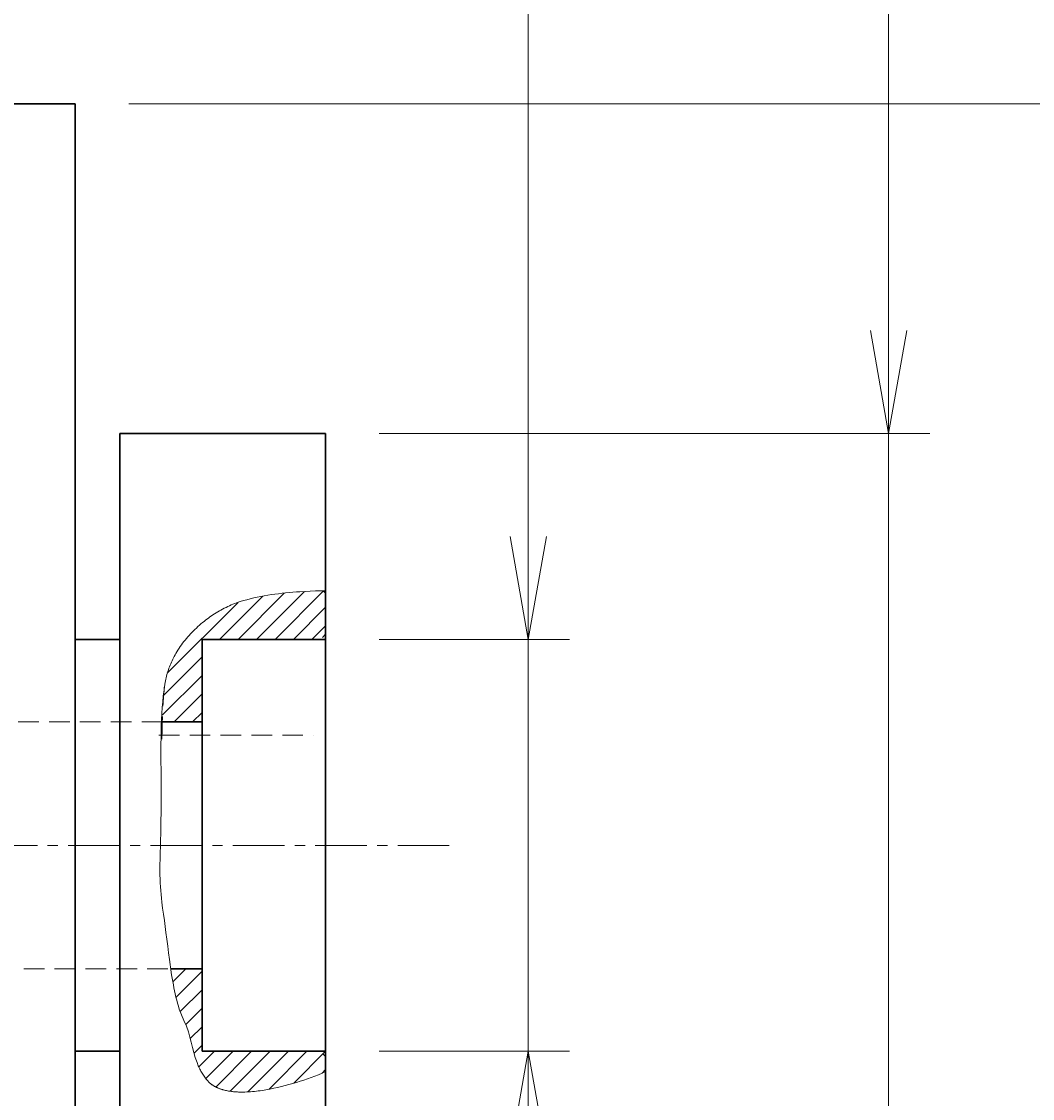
# Model space of a CAD drawing. Header units: millimetres. Extents: x 0 to 422, y 0 to 298.
# Tile 38 of 46: x 200 to 225, y 130 to 156. Entities that reach past the tile are written whole.
import ezdxf

# ---------------------------------------------------------------- set-up
doc = ezdxf.new("R2010")
doc.units = ezdxf.units.MM
doc.linetypes.add('CENTER', pattern=[2, 1.25, -0.25, 0.25, -0.25])
doc.linetypes.add('DASHED', pattern=[0.75, 0.5, -0.25])
doc.styles.add('ｍｓ ｐゴシック', font='msgothic.ttc')
doc.dimstyles.get("Standard").update_dxf_attribs({"dimtxt": 0.18, "dimasz": 0.18, "dimexe": 0.18, "dimexo": 0.0625, "dimgap": 0.09, "dimtad": 0, "dimtih": 1, "dimtoh": 1, "dimdec": 4, "dimzin": 0, "dimdsep": 46, "dimcen": 0.09, "dimadec": 0, "dimazin": 0, "dimtfac": 1, "dimtdec": 4, "dimtofl": 0, "dimtmove": 0, "dimatfit": 3, "dimfxl": 1, "dimtolj": 1, "dimtzin": 0, "dimarcsym": 0})

# ---------------------------------------------------------------- blocks, each defined once
blk = doc.blocks.new('*D8')
at = {"color": 7, "linetype": 'Continuous', "lineweight": 9, "transparency": 16777216}
for p, q in [((221.327, 180.551), (221.327, 123.373)), ((219.827, 158.031), (215.827, 159.102)), ((221.327, 145.873), (221.327, 149.373)), ((208.957, 145.873), (222.327, 145.873)), ((208.957, 125.873), (222.327, 125.873)), ((221.327, 125.873), (221.327, 122.373))]:
    blk.add_line(p, q, dxfattribs=at)
for points in [[(219.827, 180.475), (218.288, 180.811), (216.712, 180.811), (215.173, 180.475)], [(215.173, 173.12), (216.712, 172.784), (218.288, 172.784), (219.827, 173.12)]]:
    blk.add_lwpolyline(points, dxfattribs=at)
blk.add_lwpolyline([(217.827, 159.841), (217.497, 159.798), (217.19, 159.671), (216.926, 159.468), (216.723, 159.204), (216.596, 158.896), (216.552, 158.566), (216.596, 158.236), (216.723, 157.929), (216.926, 157.665), (217.19, 157.462), (217.497, 157.335), (217.827, 157.291), (218.157, 157.335), (218.465, 157.462), (218.729, 157.665), (218.932, 157.929), (219.059, 158.236), (219.102, 158.566), (219.059, 158.896), (218.932, 159.204), (218.729, 159.468), (218.465, 159.671), (218.157, 159.798)], close=True, dxfattribs=at)
at = {"color": 7, "linetype": 'Continuous', "lineweight": 20, "transparency": 16777216}
for points in [[(220.887, 148.373, 0), (221.327, 145.873, 0), (221.768, 148.373, 0)], [(221.768, 123.373, 0), (221.327, 125.873, 0), (220.887, 123.373, 0)]]:
    blk.add_polyline3d(points, dxfattribs=at)
at = {"color": 7, "linetype": 'Continuous', "lineweight": 9, "transparency": 16777216, "style": 'ｍｓ ｐゴシック'}
for s, height, width, p in [('0.021', 1.6005, 1.000264, (219.827, 175.207)), ('0', 1.601, 0.99968, (217.172, 175.384)), ('−', 1.598, 1.000906, (219.826, 173.42)), ('h7', 3.2019, 0.999712, (219.827, 166.249)), ('20', 3.201, 1.00009, (219.826, 160.741))]:
    blk.add_text(s, height=height, rotation=90, dxfattribs=dict(at, width=width)).set_placement(p)
blk = doc.blocks.new('*D9')
at = {"color": 7, "linetype": 'Continuous', "lineweight": 9, "transparency": 16777216}
for p, q in [((230.077, 180.336), (230.077, 115.373)), ((228.577, 157.588), (224.577, 158.66)), ((230.077, 153.873), (230.077, 157.373)), ((202.877, 153.873), (231.077, 153.873)), ((202.877, 117.873), (231.077, 117.873)), ((230.077, 117.873), (230.077, 114.373))]:
    blk.add_line(p, q, dxfattribs=at)
for points in [[(228.577, 180.26), (227.037, 180.582), (225.463, 180.582), (223.923, 180.26)], [(223.923, 172.587), (225.463, 172.264), (227.037, 172.264), (228.577, 172.587)]]:
    blk.add_lwpolyline(points, dxfattribs=at)
blk.add_lwpolyline([(226.577, 159.399), (226.247, 159.356), (225.94, 159.228), (225.676, 159.026), (225.473, 158.762), (225.346, 158.454), (225.302, 158.124), (225.346, 157.794), (225.473, 157.486), (225.676, 157.222), (225.94, 157.02), (226.247, 156.892), (226.577, 156.849), (226.907, 156.892), (227.215, 157.02), (227.479, 157.222), (227.682, 157.486), (227.809, 157.794), (227.852, 158.124), (227.809, 158.454), (227.682, 158.762), (227.479, 159.026), (227.215, 159.228), (226.907, 159.356)], close=True, dxfattribs=at)
at = {"color": 7, "linetype": 'Continuous', "lineweight": 20, "transparency": 16777216}
for points in [[(229.637, 156.373, 0), (230.077, 153.873, 0), (230.518, 156.373, 0)], [(230.518, 115.373, 0), (230.077, 117.873, 0), (229.637, 115.373, 0)]]:
    blk.add_polyline3d(points, dxfattribs=at)
at = {"color": 7, "linetype": 'Continuous', "lineweight": 9, "transparency": 16777216, "style": 'ｍｓ ｐゴシック'}
for s, height, width, p in [('0.025', 1.6016, 0.999502, (228.578, 174.833)), ('0', 1.601, 0.99968, (225.922, 174.851)), ('−', 1.598, 1.000906, (228.576, 172.887)), ('h7', 3.2019, 0.999712, (228.577, 165.715)), ('36', 3.201, 1.000554, (228.578, 160.254))]:
    blk.add_text(s, height=height, rotation=90, dxfattribs=dict(at, width=width)).set_placement(p)
blk = doc.blocks.new('*D10')
at = {"color": 7, "linetype": 'Continuous', "lineweight": 9, "transparency": 16777216}
for p, q in [((212.577, 180.322), (212.577, 128.373)), ((211.077, 157.638), (207.077, 158.71)), ((212.577, 140.873), (212.577, 144.373)), ((208.957, 140.873), (213.577, 140.873)), ((208.957, 130.873), (213.577, 130.873)), ((212.577, 130.873), (212.577, 127.373))]:
    blk.add_line(p, q, dxfattribs=at)
for points in [[(211.077, 180.246), (209.539, 180.591), (207.962, 180.591), (206.423, 180.246)], [(206.423, 173.074), (207.962, 172.728), (209.539, 172.728), (211.077, 173.074)]]:
    blk.add_lwpolyline(points, dxfattribs=at)
blk.add_lwpolyline([(209.077, 159.449), (208.747, 159.406), (208.44, 159.278), (208.176, 159.076), (207.973, 158.812), (207.846, 158.504), (207.802, 158.174), (207.846, 157.844), (207.973, 157.537), (208.176, 157.273), (208.44, 157.07), (208.747, 156.943), (209.077, 156.899), (209.407, 156.943), (209.715, 157.07), (209.979, 157.273), (210.182, 157.537), (210.309, 157.844), (210.352, 158.174), (210.309, 158.504), (210.182, 158.812), (209.979, 159.076), (209.715, 159.278), (209.407, 159.406)], close=True, dxfattribs=at)
at = {"color": 7, "linetype": 'Continuous', "lineweight": 20, "transparency": 16777216}
for points in [[(212.137, 143.373, 0), (212.577, 140.873, 0), (213.018, 143.373, 0)], [(213.018, 128.373, 0), (212.577, 130.873, 0), (212.137, 128.373, 0)]]:
    blk.add_polyline3d(points, dxfattribs=at)
at = {"color": 7, "linetype": 'Continuous', "lineweight": 9, "transparency": 16777216, "style": 'ｍｓ ｐゴシック'}
for s, height, width, p in [('0.015', 1.6016, 0.999502, (208.423, 174.819)), ('0', 1.601, 0.99968, (211.077, 174.837)), ('+', 1.599, 1.001048, (208.422, 173.414)), ('H7', 3.2019, 1.000012, (211.077, 165.575)), ('10', 3.201, 0.99968, (211.076, 160.224))]:
    blk.add_text(s, height=height, rotation=90, dxfattribs=dict(at, width=width)).set_placement(p)
blk = doc.blocks.new('*D19')
at = {"color": 7, "linetype": 'Continuous', "lineweight": 9, "transparency": 16777216}
for p, q in [((249.791, 169.338), (253.812, 170.332)), ((247.891, 169.678), (280.793, 110.043))]:
    blk.add_line(p, q, dxfattribs=at)
blk.add_lwpolyline([(252.417, 168.719), (252.685, 168.916), (252.893, 169.176), (253.026, 169.481), (253.076, 169.81), (253.039, 170.141), (252.918, 170.451), (252.72, 170.719), (252.46, 170.927), (252.155, 171.06), (251.826, 171.11), (251.496, 171.073), (251.186, 170.951), (250.918, 170.754), (250.71, 170.494), (250.577, 170.189), (250.527, 169.86), (250.564, 169.529), (250.685, 169.219), (250.883, 168.951), (251.143, 168.743), (251.448, 168.61), (251.777, 168.56), (252.108, 168.597)], close=True, dxfattribs=at)
at = {"color": 7, "linetype": 'Continuous', "lineweight": 20, "transparency": 16777216}
for points in [[(251.905, 161.489, 0), (253.499, 159.513, 0), (252.677, 161.915, 0)], [(281.179, 110.256, 0), (279.585, 112.232, 0), (280.407, 109.83, 0)]]:
    blk.add_polyline3d(points, dxfattribs=at)
at = {"color": 7, "linetype": 'Continuous', "lineweight": 9, "transparency": 16777216, "style": 'ｍｓ ｐゴシック', "width": 0.99985}
blk.add_text('54', height=3.201, rotation=298.8866, dxfattribs=at).set_placement((251.105, 166.956))
blk = doc.blocks.new('*D21')
at = {"color": 7, "linetype": 'Continuous', "lineweight": 9, "transparency": 16777216}
for p, q in [((262.739, 179.801), (263.811, 183.801)), ((264.442, 173.362), (264.442, 179.301)), ((268.642, 173.362), (268.642, 179.301)), ((264.442, 178.301), (260.942, 178.301)), ((261.942, 178.301), (271.142, 178.301)), ((268.642, 178.301), (272.142, 178.301))]:
    blk.add_line(p, q, dxfattribs=at)
blk.add_lwpolyline([(264.55, 181.801), (264.507, 182.131), (264.379, 182.439), (264.177, 182.703), (263.913, 182.906), (263.605, 183.033), (263.275, 183.076), (262.945, 183.033), (262.638, 182.906), (262.374, 182.703), (262.171, 182.439), (262.044, 182.131), (262, 181.801), (262.044, 181.471), (262.171, 181.164), (262.374, 180.9), (262.638, 180.697), (262.945, 180.57), (263.275, 180.526), (263.605, 180.57), (263.913, 180.697), (264.177, 180.9), (264.379, 181.164), (264.507, 181.471)], close=True, dxfattribs=at)
at = {"color": 7, "linetype": 'Continuous', "lineweight": 20, "transparency": 16777216}
for points in [[(261.942, 177.861, 0), (264.442, 178.301, 0), (261.942, 178.742, 0)], [(271.142, 178.742, 0), (268.642, 178.301, 0), (271.142, 177.861, 0)]]:
    blk.add_polyline3d(points, dxfattribs=at)
at = {"color": 7, "linetype": 'Continuous', "lineweight": 9, "transparency": 16777216, "style": 'ｍｓ ｐゴシック', "width": 1.000662}
blk.add_text('4.2', height=3.1999, dxfattribs=at).set_placement((265.451, 179.801))

msp = doc.modelspace()

# ---------------------------------------------------------------- hatches: boundary and pattern name
at = {"linetype": 'Continuous', "lineweight": 9}
h = msp.add_hatch(dxfattribs=at)
h.set_pattern_fill('ANSI31', scale=0.1, style=0)
h.paths.add_polyline_path([(207.65741, 130.37889), (207.65741, 130.87275), (204.65741, 130.87275), (204.65741, 132.87275), (203.89739, 132.87275), (203.93426, 132.64013), (203.97526, 132.41441), (203.9975, 132.30578), (204.02097, 132.20085), (204.04576, 132.10028), (204.07194, 132.00473), (204.08557, 131.95904), (204.09957, 131.91485), (204.11395, 131.87225), (204.12871, 131.83131), (204.14388, 131.79212), (204.15945, 131.75476), (204.17544, 131.71931), (204.19185, 131.68586), (204.22198, 131.62373), (204.24935, 131.56075), (204.27425, 131.49702), (204.29702, 131.43263), (204.31796, 131.36769), (204.3374, 131.30229), (204.37298, 131.17055), (204.43985, 130.90605), (204.47615, 130.77491), (204.49612, 130.70998), (204.51772, 130.64559), (204.54127, 130.58186), (204.56707, 130.51889), (204.59545, 130.45677), (204.62672, 130.39561), (204.66118, 130.3355), (204.69917, 130.27656), (204.74098, 130.21887), (204.78694, 130.16255), (204.83853, 130.10988), (204.89686, 130.06304), (204.92848, 130.04176), (204.96168, 130.0219), (204.99645, 130.00343), (205.03275, 129.98634), (205.07055, 129.97063), (205.10982, 129.95626), (205.15052, 129.94323), (205.19263, 129.93152), (205.23611, 129.92113), (205.28094, 129.91202), (205.32708, 129.9042), (205.3745, 129.89764), (205.42317, 129.89233), (205.47307, 129.88825), (205.52415, 129.8854), (205.57638, 129.88375), (205.62975, 129.88329), (205.68421, 129.88401), (205.73973, 129.88588), (205.79629, 129.88891), (205.85385, 129.89307), (205.91238, 129.89834), (206.03224, 129.91219), (206.1556, 129.93033), (206.28223, 129.95265), (206.41187, 129.97902), (206.54428, 130.00934), (206.67921, 130.04348), (206.81642, 130.08133), (206.95564, 130.12276), (207.09663, 130.16767), (207.23916, 130.21594), (207.38295, 130.26744), (207.47505, 130.30248), (207.56655, 130.33965)], flags=0)
h.paths.add_polyline_path([(207.60178, 142.05338), (207.39314, 142.04927), (207.18159, 142.04032), (206.96906, 142.02657), (206.75747, 142.00808), (206.54878, 141.98487), (206.34492, 141.95699), (206.14781, 141.92449), (205.9594, 141.8874), (205.86906, 141.86715), (205.78162, 141.84577), (205.69732, 141.82326), (205.6164, 141.79964), (205.53911, 141.7749), (205.46569, 141.74905), (205.39638, 141.72209), (205.33142, 141.69404), (205.28082, 141.67038), (205.23059, 141.64572), (205.18075, 141.62008), (205.13132, 141.59348), (205.08234, 141.56594), (205.03383, 141.53746), (204.9858, 141.50807), (204.9383, 141.47779), (204.89133, 141.44662), (204.84492, 141.41459), (204.79911, 141.38171), (204.75391, 141.348), (204.70935, 141.31348), (204.66545, 141.27815), (204.62225, 141.24205), (204.57975, 141.20517), (204.53799, 141.16755), (204.497, 141.1292), (204.45679, 141.09012), (204.41739, 141.05035), (204.37883, 141.00989), (204.34113, 140.96877), (204.30431, 140.92699), (204.26841, 140.88458), (204.23344, 140.84155), (204.19943, 140.79791), (204.1664, 140.75369), (204.13438, 140.7089), (204.1034, 140.66356), (204.07347, 140.61768), (204.04463, 140.57128), (204.01689, 140.52437), (203.99029, 140.47698), (203.96484, 140.42911), (203.94057, 140.38079), (203.91751, 140.33203), (203.89568, 140.28285), (203.87511, 140.23326), (203.85582, 140.18328), (203.83783, 140.13293), (203.82117, 140.08222), (203.80586, 140.03117), (203.79193, 139.97979), (203.77941, 139.92811), (203.76831, 139.87614), (203.75867, 139.82389), (203.7505, 139.77138), (203.74384, 139.71863), (203.73242, 139.60401), (203.72229, 139.47744), (203.70553, 139.19267), (203.69285, 138.87275), (204.65741, 138.87275), (204.65741, 140.87275), (207.65741, 140.87275), (207.65741, 141.99775)], flags=0)

# ---------------------------------------------------------------- linework, layer by layer
at = {"color": 7, "linetype": 'Continuous', "lineweight": 30}
for p, q in [((201.57741, 153.87275), (199.57741, 153.87275)), ((201.57741, 153.87275), (201.57741, 117.87275)), ((202.65741, 145.87275), (202.65741, 135.87275)), ((207.65741, 145.87275), (202.65741, 145.87275)), ((207.65741, 145.87275), (207.65741, 142.05365)), ((207.65741, 141.99775), (207.60178, 142.05338)), ((207.65741, 142.05365), (207.65741, 141.99775)), ((207.65741, 141.99775), (207.65741, 140.87275)), ((202.65741, 140.87275), (201.57741, 140.87275)), ((204.65741, 140.87275), (207.65741, 140.87275)), ((204.65741, 138.87275), (204.65741, 140.87275)), ((207.65741, 130.87275), (207.65741, 140.87275)), ((203.69285, 138.87275), (204.65741, 138.87275)), ((204.65741, 138.87275), (204.65741, 132.87275)), ((202.65741, 135.87275), (202.65741, 125.87275)), ((204.65741, 132.87275), (203.89739, 132.87275)), ((204.65741, 130.87275), (204.65741, 132.87275)), ((201.57741, 130.87275), (202.65741, 130.87275)), ((207.65741, 130.87275), (204.65741, 130.87275)), ((207.65741, 130.87275), (207.65741, 130.37889)), ((207.65741, 130.37889), (207.65741, 125.87275))]:
    msp.add_line(p, q, dxfattribs=at)
at = {"color": 7, "linetype": 'DASHED', "lineweight": 9}
for p, q in [((207.65741, 140.99775), (207.58241, 140.92275)), ((203.69285, 138.87275), (199.57741, 138.87275)), ((203.60666, 138.54775), (207.35741, 138.54775)), ((199.57741, 132.87275), (203.89739, 132.87275)), ((207.58241, 130.82275), (207.65741, 130.74775))]:
    msp.add_line(p, q, dxfattribs=at)
at = {"color": 1, "linetype": 'CENTER', "lineweight": 9, "true_color": 0xff0000}
msp.add_line((210.65741, 135.87275), (149.95741, 135.87275), dxfattribs=at)
at = {"color": 7, "linetype": 'Continuous', "lineweight": 9}
for points in [[(207.65741, 130.37889), (207.57173, 130.34159), (207.48523, 130.30552), (207.39795, 130.27071), (207.30991, 130.23717), (207.22116, 130.20491), (207.13174, 130.17396), (207.04167, 130.14432), (206.951, 130.116), (206.85975, 130.08903), (206.76796, 130.06342), (206.67568, 130.03919), (206.58293, 130.01634), (206.48975, 129.9949), (206.39618, 129.97487), (206.30225, 129.95628), (206.20799, 129.93913), (206.16199, 129.93136), (206.11584, 129.92405), (206.06955, 129.91723), (206.02314, 129.91093), (205.97661, 129.90519), (205.92998, 129.90004), (205.88326, 129.89552), (205.83647, 129.89165), (205.78962, 129.88846), (205.74272, 129.88601), (205.69578, 129.8843), (205.67093, 129.88372), (205.64602, 129.88337), (205.62105, 129.88326), (205.59606, 129.88339), (205.57104, 129.8838), (205.54601, 129.88448), (205.52098, 129.88544), (205.49597, 129.8867), (205.47099, 129.88827), (205.44605, 129.89017), (205.42116, 129.89239), (205.39635, 129.89495), (205.37161, 129.89787), (205.34697, 129.90116), (205.32243, 129.90482), (205.29802, 129.90887), (205.27373, 129.91333), (205.24959, 129.91819), (205.22561, 129.92347), (205.2018, 129.92919), (205.17818, 129.93535), (205.1648, 129.93907), (205.15147, 129.94296), (205.1382, 129.94701), (205.125, 129.95122), (205.11186, 129.9556), (205.09881, 129.96016), (205.08583, 129.96487), (205.07296, 129.96976), (205.06018, 129.97482), (205.0475, 129.98005), (205.03494, 129.98545), (205.02251, 129.99103), (205.0102, 129.99678), (204.99802, 130.0027), (204.98599, 130.0088), (204.9741, 130.01507), (204.96238, 130.02152), (204.95081, 130.02815), (204.93942, 130.03496), (204.9287, 130.04165), (204.91815, 130.04854), (204.90777, 130.05561), (204.89757, 130.06287), (204.88754, 130.0703), (204.87767, 130.0779), (204.86798, 130.08567), (204.85846, 130.09359), (204.8491, 130.10165), (204.83992, 130.10986), (204.8309, 130.1182), (204.82205, 130.12668), (204.81336, 130.13527), (204.80484, 130.14397), (204.79649, 130.15279), (204.7883, 130.1617), (204.78028, 130.17071), (204.77242, 130.17981), (204.76472, 130.18899), (204.75719, 130.19824), (204.73926, 130.22114), (204.72191, 130.24442), (204.70515, 130.26805), (204.68894, 130.29202), (204.67329, 130.3163), (204.65818, 130.34089), (204.6436, 130.36577), (204.62954, 130.39092), (204.61599, 130.41632), (204.60294, 130.44195), (204.59037, 130.4678), (204.57827, 130.49386), (204.56664, 130.5201), (204.55546, 130.5465), (204.54472, 130.57306), (204.53442, 130.59975), (204.49308, 130.71975), (204.45718, 130.84213), (204.42458, 130.96633), (204.39313, 131.0918), (204.36067, 131.21801), (204.32506, 131.34439), (204.27591, 131.4832), (204.21773, 131.62051), (204.15814, 131.75848), (204.10473, 131.89924), (204.0818, 131.97101), (204.06065, 132.04351), (204.0411, 132.11666), (204.02296, 132.19039), (204.00606, 132.26462), (203.9902, 132.33928), (203.97521, 132.41431), (203.9609, 132.48962), (203.93929, 132.61043), (203.9191, 132.73202), (203.90011, 132.85431), (203.88214, 132.97723), (203.86498, 133.10072), (203.84335, 133.2641), (203.8225, 133.42836), (203.80196, 133.59336), (203.7813, 133.75897), (203.76201, 133.90546), (203.74153, 134.05226), (203.72066, 134.19943), (203.70024, 134.34702), (203.68107, 134.49508), (203.67035, 134.5881), (203.66105, 134.68143), (203.65314, 134.77501), (203.6466, 134.86882), (203.64141, 134.9628), (203.63755, 135.05691), (203.635, 135.15111), (203.63375, 135.24535), (203.63408, 135.39604), (203.63657, 135.54685), (203.64049, 135.69773), (203.64512, 135.84864), (203.64973, 135.9995), (203.65388, 136.16233), (203.65708, 136.32513), (203.65955, 136.48784), (203.66151, 136.65038), (203.66319, 136.81268), (203.66421, 136.96543), (203.66438, 137.11818), (203.66392, 137.27084), (203.66301, 137.42336), (203.66186, 137.57566), (203.66068, 137.72767), (203.65965, 137.87932), (203.65899, 138.03054), (203.6589, 138.18126), (203.65957, 138.3314), (203.6612, 138.4809), (203.664, 138.62969), (203.66818, 138.7777), (203.67392, 138.92485), (203.68143, 139.07107), (203.69092, 139.2163), (203.70257, 139.36046), (203.71661, 139.50349), (203.73322, 139.6453), (203.7526, 139.78584), (203.75891, 139.82528), (203.76607, 139.86455), (203.77406, 139.90366), (203.78285, 139.94259), (203.79244, 139.98132), (203.80281, 140.01985), (203.81394, 140.05815), (203.82582, 140.09623), (203.83842, 140.13406), (203.85174, 140.17163), (203.86575, 140.20893), (203.88044, 140.24595), (203.89579, 140.28267), (203.91178, 140.31909), (203.92841, 140.35519), (203.94565, 140.39095), (203.96348, 140.42637), (203.9819, 140.46144), (204.00088, 140.49613), (204.0204, 140.53044), (204.04563, 140.57293), (204.07173, 140.61496), (204.09869, 140.65652), (204.12648, 140.69759), (204.15509, 140.73817), (204.1845, 140.77825), (204.21469, 140.81782), (204.24564, 140.85687), (204.27733, 140.8954), (204.30975, 140.93338), (204.34288, 140.97083), (204.3767, 141.00771), (204.41119, 141.04403), (204.44633, 141.07978), (204.4821, 141.11495), (204.51849, 141.14952), (204.55547, 141.1835), (204.59304, 141.21686), (204.63116, 141.24961), (204.66983, 141.28173), (204.70441, 141.30959), (204.73949, 141.33708), (204.77507, 141.36417), (204.81114, 141.39083), (204.8477, 141.41706), (204.88473, 141.44282), (204.92224, 141.4681), (204.96022, 141.49287), (204.99866, 141.51711), (205.03756, 141.5408), (205.07691, 141.56392), (205.1167, 141.58645), (205.15693, 141.60837), (205.1976, 141.62965), (205.2387, 141.65027), (205.28022, 141.67021), (205.32216, 141.68945), (205.36451, 141.70797), (205.40726, 141.72575), (205.45042, 141.74276), (205.49397, 141.75898), (205.53791, 141.7744), (205.58223, 141.78898), (205.66386, 141.81396), (205.74624, 141.83725), (205.82933, 141.85893), (205.91308, 141.87906), (205.99741, 141.89771), (206.08228, 141.91495), (206.16764, 141.93086), (206.25342, 141.94549), (206.33956, 141.95892), (206.42602, 141.97122), (206.51273, 141.98245), (206.59963, 141.99269), (206.68668, 142.002), (206.77381, 142.01045), (206.86098, 142.01812), (206.94811, 142.02506), (207.03515, 142.03136), (207.15936, 142.03912), (207.28375, 142.04526), (207.40825, 142.04975), (207.53282, 142.05256), (207.65741, 142.05365)], [(204.29788, 140.91951), (204.29724, 140.91881), (204.29599, 140.91736), (204.29456, 140.91568), (204.29294, 140.91379), (204.29114, 140.91168), (204.28916, 140.90935), (204.28701, 140.90681), (204.28468, 140.90405), (204.28218, 140.90108), (204.28203, 140.90088)]]:
    msp.add_lwpolyline(points, dxfattribs=at)
at = {"color": 7, "linetype": 'DASHED', "lineweight": 9}
msp.add_lwpolyline([(204.29975, 140.92169), (204.30019, 140.92221), (204.30052, 140.9226), (204.30066, 140.92275), (204.30058, 140.92266), (204.30031, 140.92235), (204.29983, 140.92181), (204.29916, 140.92103), (204.2983, 140.92003), (204.29788, 140.91951)], dxfattribs=at)
for centre, radius, start, end in [((213.43775, 138.68493), 9.74855, 173.747449, 179.537899), ((235.8663, 137.83534), 32.19017, 178.15284, 178.702179), ((243.74294, 137.63981), 40.06922, 178.590702, 178.843982), ((236.51798, 137.82136), 32.84199, 178.356026, 178.59732)]:
    msp.add_arc(centre, radius, start, end, dxfattribs=at)

# ---------------------------------------------------------------- dimensions: what is measured, and where the dimension line sits
for picture in ['*D21', '*D8', '*D9', '*D10']:
    dim = msp.add_linear_dim(base=(0, 0), p1=(0, 0), p2=(0, 0), dimstyle='Standard')
    dim.commit()
    dim.dimension.update_dxf_attribs({"geometry": picture, "text_midpoint": (0, 0)})
dim = msp.add_diameter_dim_2p(p1=(0, 0), p2=(0, 0), dimstyle='Standard')
dim.commit()
dim.dimension.update_dxf_attribs({"geometry": '*D19', "text_midpoint": (0, 0)})

doc.saveas('drawing.dxf')
